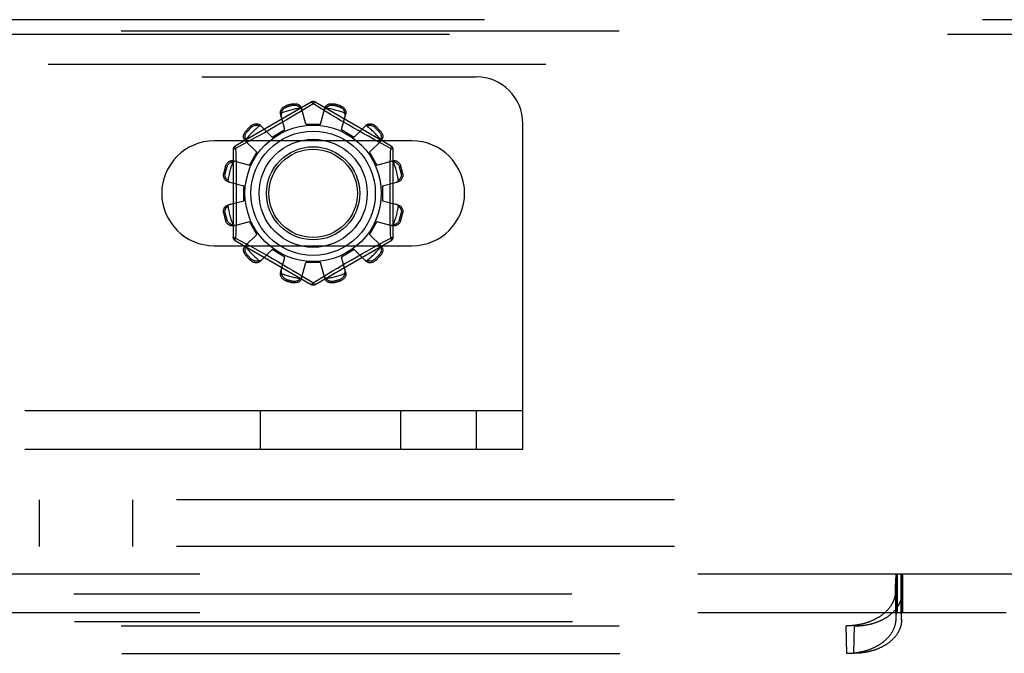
# Model space of a CAD drawing. Header units: inches. Extents: x 0 to 243, y 0 to 157.
# Tile 79 of 256: x 95.98 to 98.62, y 42.82 to 44.52. Entities that reach past the tile are written whole.
import ezdxf

# ---------------------------------------------------------------- set-up
doc = ezdxf.new("R2010")
doc.units = ezdxf.units.IN
doc.header["$LTSCALE"] = 13.357143
doc.header["$MEASUREMENT"] = 0
doc.linetypes.add('HIDDEN', pattern=[0.2, 0.1, -0.1])
for name, color, linetype in [('DEFAULT_2', 8, 'HIDDEN'), ('RIGHTHAND_DOOR_ASSEMBLY', 7, 'CONTINUOUS'), ('SUBPANEL', 7, 'CONTINUOUS')]:
    doc.layers.add(name, color=color, linetype=linetype)

msp = doc.modelspace()

# ---------------------------------------------------------------- linework, layer by layer
at = {"layer": 'DEFAULT_2', "color": 8, "linetype": 'HIDDEN'}
for p, q in [((88.4542, 44.3629), (97.2042, 44.3629)), ((96.7617, 44.2952), (96.5572, 44.1772)), ((96.9762, 44.1772), (96.7717, 44.2952)), ((96.6937, 44.2854), (96.6947, 44.2816)), ((96.7135, 44.2866), (96.7125, 44.2904)), ((96.7318, 44.2694), (96.7145, 44.259)), ((96.7667, 44.2906), (96.7318, 44.2694)), ((96.7467, 44.2364), (96.7357, 44.2787)), ((96.7702, 44.2885), (96.7667, 44.2906)), ((96.7899, 44.2765), (96.7702, 44.2885)), ((96.7867, 44.2364), (96.7977, 44.2787)), ((96.7992, 44.2709), (96.7899, 44.2765)), ((96.8151, 44.2613), (96.7992, 44.2709)), ((96.8209, 44.2904), (96.8199, 44.2866)), ((96.8388, 44.2816), (96.8398, 44.2854)), ((96.691, 44.2215), (96.6795, 44.2636)), ((96.6943, 44.2469), (96.6797, 44.2383)), ((96.8272, 44.254), (96.8151, 44.2613)), ((96.8404, 44.2462), (96.8272, 44.254)), ((96.8424, 44.2215), (96.854, 44.2636)), ((96.586, 44.2174), (96.5888, 44.2146)), ((96.6026, 44.2284), (96.5998, 44.2312)), ((96.6258, 44.2326), (96.6564, 44.2015)), ((96.65, 44.2211), (96.6359, 44.2131)), ((96.6647, 44.2296), (96.65, 44.2211)), ((96.6564, 44.2015), (96.691, 44.2215)), ((96.6797, 44.2383), (96.6647, 44.2296)), ((96.7467, 44.2364), (96.7867, 44.2364)), ((96.8424, 44.2215), (96.877, 44.2015)), ((96.8757, 44.2256), (96.8615, 44.2338)), ((96.8895, 44.2177), (96.8757, 44.2256)), ((96.877, 44.2015), (96.9077, 44.2326)), ((96.9027, 44.2103), (96.8895, 44.2177)), ((96.9336, 44.2312), (96.9309, 44.2284)), ((96.9447, 44.2146), (96.9474, 44.2174)), ((97.3292, 43.3629), (97.3292, 44.2379)), ((97.0324, 44.1911), (96.5011, 44.1911)), ((96.5943, 44.19), (96.5765, 44.1803)), ((96.5846, 44.1914), (96.6156, 44.1608)), ((96.6104, 44.1989), (96.5943, 44.19)), ((96.6226, 44.2057), (96.6104, 44.1989)), ((96.6359, 44.2131), (96.6226, 44.2057)), ((96.915, 44.2034), (96.9027, 44.2103)), ((96.9315, 44.1942), (96.915, 44.2034)), ((96.9178, 44.1608), (96.9489, 44.1914)), ((96.95, 44.1841), (96.9315, 44.1942)), ((96.5522, 44.1685), (96.5522, 43.9324)), ((96.5765, 44.1803), (96.5587, 44.1706)), ((96.5587, 44.1706), (96.559, 44.1588)), ((96.9747, 44.1706), (96.95, 44.1841)), ((96.9812, 43.9324), (96.9812, 44.1685)), ((96.5536, 44.1377), (96.5956, 44.1261)), ((96.5956, 44.1261), (96.6156, 44.1608)), ((96.9178, 44.1608), (96.9378, 44.1261)), ((96.9378, 44.1261), (96.9799, 44.1377)), ((96.5356, 44.1225), (96.5318, 44.1235)), ((97.0016, 44.1235), (96.9978, 44.1225)), ((96.5268, 44.1046), (96.5306, 44.1036)), ((97.0029, 44.1036), (97.0067, 44.1046)), ((96.5385, 44.0815), (96.5807, 44.0704)), ((96.5807, 44.0304), (96.5807, 44.0704)), ((96.9527, 44.0704), (96.9949, 44.0815)), ((96.9527, 44.0704), (96.9527, 44.0304)), ((96.5385, 44.0194), (96.5807, 44.0304)), ((96.9527, 44.0304), (96.9949, 44.0194)), ((96.5306, 43.9973), (96.5268, 43.9963)), ((96.5318, 43.9774), (96.5356, 43.9784)), ((96.9978, 43.9784), (97.0016, 43.9774)), ((97.0067, 43.9963), (97.0029, 43.9973)), ((96.5536, 43.9632), (96.5956, 43.9748)), ((96.6156, 43.9401), (96.5956, 43.9748)), ((96.9378, 43.9748), (96.9178, 43.9401)), ((96.9378, 43.9748), (96.9799, 43.9632)), ((96.5572, 43.9237), (96.7617, 43.8057)), ((96.5587, 43.9303), (96.5834, 43.9168)), ((96.5846, 43.9095), (96.6156, 43.9401)), ((96.7717, 43.8057), (96.9762, 43.9237)), ((96.9178, 43.9401), (96.9489, 43.9095)), ((96.9569, 43.9206), (96.9747, 43.9303)), ((96.9747, 43.9303), (96.9744, 43.9421)), ((96.5011, 43.9098), (97.0324, 43.9098)), ((96.5834, 43.9168), (96.6019, 43.9067)), ((96.6019, 43.9067), (96.6184, 43.8975)), ((96.6184, 43.8975), (96.6308, 43.8906)), ((96.6258, 43.8683), (96.6564, 43.8994)), ((96.691, 43.8794), (96.6564, 43.8994)), ((96.877, 43.8994), (96.8424, 43.8794)), ((96.877, 43.8994), (96.9077, 43.8683)), ((96.9109, 43.8952), (96.9231, 43.902)), ((96.9231, 43.902), (96.9391, 43.9109)), ((96.9391, 43.9109), (96.9569, 43.9206)), ((96.5888, 43.8863), (96.586, 43.8835)), ((96.5998, 43.8697), (96.6026, 43.8725)), ((96.6308, 43.8906), (96.644, 43.8832)), ((96.644, 43.8832), (96.6578, 43.8753)), ((96.6578, 43.8753), (96.672, 43.8671)), ((96.6795, 43.8373), (96.691, 43.8794)), ((96.854, 43.8373), (96.8424, 43.8794)), ((96.8538, 43.8626), (96.8687, 43.8713)), ((96.8687, 43.8713), (96.8835, 43.8798)), ((96.8835, 43.8798), (96.8976, 43.8878)), ((96.8976, 43.8878), (96.9109, 43.8952)), ((96.9309, 43.8725), (96.9336, 43.8697)), ((96.9474, 43.8835), (96.9447, 43.8863)), ((96.672, 43.8671), (96.6861, 43.8588)), ((96.6861, 43.8588), (96.6998, 43.8507)), ((96.6998, 43.8507), (96.7125, 43.8432)), ((96.7357, 43.8222), (96.7467, 43.8644)), ((96.7867, 43.8644), (96.7467, 43.8644)), ((96.7977, 43.8222), (96.7867, 43.8644)), ((96.8391, 43.854), (96.8538, 43.8626)), ((96.6947, 43.8193), (96.6937, 43.8155)), ((96.7343, 43.83), (96.7436, 43.8244)), ((96.7436, 43.8244), (96.7633, 43.8124)), ((96.7667, 43.8103), (96.8016, 43.8315)), ((96.8016, 43.8315), (96.8189, 43.8419)), ((96.8398, 43.8155), (96.8388, 43.8193)), ((96.7125, 43.8105), (96.7135, 43.8143)), ((96.7633, 43.8124), (96.7667, 43.8103)), ((96.8199, 43.8143), (96.8209, 43.8105)), ((97.3292, 43.4669), (88.3292, 43.4669)), ((96.6251, 43.3629), (96.6251, 43.4669)), ((97.0017, 43.3629), (97.0017, 43.4669)), ((97.2042, 43.4669), (97.2042, 43.3629)), ((97.3292, 43.3629), (88.3292, 43.3629)), ((89.7841, 43.0294), (99.3443, 43.0294)), ((98.33, 43.0294), (98.33, 42.9254)), ((98.3317, 42.9254), (98.3317, 43.0294)), ((98.3319, 43.0294), (98.3319, 42.9254)), ((98.3329, 43.0294), (98.3329, 42.9254)), ((98.3437, 43.0294), (98.3437, 42.9254)), ((98.3439, 42.9254), (98.3439, 43.0294)), ((98.3447, 43.0294), (98.3447, 42.9254)), ((98.3477, 43.0294), (98.3477, 42.9254)), ((98.3293, 42.9992), (98.3295, 43.0051)), ((98.3295, 43.0051), (98.3297, 43.0095)), ((98.3297, 43.0095), (98.3299, 43.0124)), ((98.3299, 43.0124), (98.33, 43.0152)), ((98.33, 43.0152), (98.3302, 43.0177)), ((98.3302, 43.0177), (98.3303, 43.0193)), ((98.3303, 43.0193), (98.3304, 43.0207)), ((98.3304, 43.0207), (98.3305, 43.022)), ((98.3452, 43.022), (98.3451, 43.0233)), ((98.3453, 43.0207), (98.3452, 43.022)), ((98.3454, 43.0193), (98.3453, 43.0207)), ((98.3455, 43.0177), (98.3454, 43.0193)), ((98.3456, 43.0152), (98.3455, 43.0177)), ((98.3458, 43.0124), (98.3456, 43.0152)), ((98.3459, 43.0095), (98.3458, 43.0124)), ((98.3461, 43.0051), (98.3459, 43.0095)), ((98.3463, 42.9992), (98.3461, 43.0051)), ((90.7817, 42.9749), (98.3468, 42.9749)), ((98.3288, 42.981), (98.329, 42.9912)), ((98.3305, 42.9072), (98.3288, 42.981)), ((98.329, 42.9912), (98.3293, 42.9992)), ((98.3452, 42.9072), (98.3469, 42.981)), ((98.3452, 42.9044), (98.3469, 42.978)), ((98.3466, 42.9912), (98.3463, 42.9992)), ((98.3469, 42.981), (98.3466, 42.9912)), ((98.3468, 42.9749), (98.3469, 42.978)), ((98.3469, 42.978), (98.3469, 42.981)), ((89.7841, 42.9254), (98.6255, 42.9254)), ((98.331, 42.9199), (98.3311, 42.9208)), ((98.3311, 42.9208), (98.3311, 42.9216)), ((98.3445, 42.9216), (98.3445, 42.9223)), ((98.3446, 42.9208), (98.3445, 42.9216)), ((98.3446, 42.9199), (98.3446, 42.9208)), ((90.7834, 42.9013), (98.345, 42.9013)), ((98.3305, 42.9072), (98.3306, 42.911)), ((98.3306, 42.911), (98.3307, 42.9138)), ((98.3307, 42.9138), (98.3308, 42.9156)), ((98.3308, 42.9156), (98.3309, 42.9174)), ((98.3309, 42.9174), (98.331, 42.9189)), ((98.331, 42.9189), (98.331, 42.9199)), ((98.3447, 42.9189), (98.3446, 42.9199)), ((98.3448, 42.9174), (98.3447, 42.9189)), ((98.3449, 42.9156), (98.3448, 42.9174)), ((98.345, 42.9131), (98.3449, 42.9156)), ((98.3451, 42.9103), (98.345, 42.9131)), ((98.3452, 42.9044), (98.345, 42.9013)), ((98.3452, 42.9072), (98.3451, 42.9103)), ((98.3452, 42.9072), (98.3452, 42.9044)), ((90.9093, 42.8892), (98.2191, 42.8892)), ((98.1984, 42.8156), (98.1966, 42.8892)), ((98.2174, 42.8156), (98.2191, 42.8892)), ((90.911, 42.8156), (98.2174, 42.8156))]:
    msp.add_line(p, q, dxfattribs=at)
for points in [[(96.7617, 44.2952), (96.7621, 44.2953), (96.7625, 44.2952), (96.7631, 44.2948), (96.7637, 44.2943), (96.7644, 44.2936), (96.7651, 44.2928), (96.7659, 44.2918), (96.7667, 44.2906)], [(96.7667, 44.2906), (96.7675, 44.2918), (96.7683, 44.2928), (96.7691, 44.2936), (96.7698, 44.2943), (96.7704, 44.2948), (96.7709, 44.2952), (96.7714, 44.2953), (96.7717, 44.2952)], [(96.6795, 44.2636), (96.6791, 44.2654), (96.679, 44.2672), (96.679, 44.2691), (96.6794, 44.2711), (96.6799, 44.2729), (96.6807, 44.2748), (96.6817, 44.2765), (96.6829, 44.2782), (96.6844, 44.2798), (96.686, 44.2812), (96.6877, 44.2825), (96.6896, 44.2837), (96.6916, 44.2846), (96.6937, 44.2854)], [(96.6818, 44.2655), (96.682, 44.2665), (96.6822, 44.2675), (96.6825, 44.2685), (96.6828, 44.2695), (96.6832, 44.2704), (96.6836, 44.2714), (96.6841, 44.2723), (96.6846, 44.2733), (96.6852, 44.2742), (96.6858, 44.2751), (96.6865, 44.276), (96.6873, 44.2769), (96.6882, 44.2778), (96.6892, 44.2786), (96.6904, 44.2795), (96.6917, 44.2803), (96.6931, 44.281), (96.6947, 44.2816)], [(96.7125, 44.2904), (96.7147, 44.2908), (96.7169, 44.291), (96.7191, 44.2909), (96.7213, 44.2907), (96.7234, 44.2902), (96.7254, 44.2896), (96.7273, 44.2887), (96.729, 44.2877), (96.7306, 44.2865), (96.7321, 44.2852), (96.7333, 44.2837), (96.7344, 44.2821), (96.7351, 44.2804), (96.7357, 44.2787)], [(96.7135, 44.2866), (96.7152, 44.2869), (96.7168, 44.287), (96.7184, 44.287), (96.7198, 44.2868), (96.7211, 44.2866), (96.7223, 44.2863), (96.7234, 44.2859), (96.7245, 44.2855), (96.7255, 44.285), (96.7265, 44.2845), (96.7274, 44.2839), (96.7282, 44.2834), (96.7291, 44.2827), (96.7299, 44.2821), (96.7307, 44.2814), (96.7314, 44.2807), (96.7321, 44.2799), (96.7328, 44.2791)], [(96.7376, 44.2715), (96.7371, 44.2729), (96.7366, 44.2743), (96.7358, 44.2756), (96.735, 44.2768), (96.734, 44.278), (96.7328, 44.2791)], [(96.8006, 44.2791), (96.7995, 44.278), (96.7985, 44.2768), (96.7976, 44.2756), (96.7969, 44.2743), (96.7963, 44.2729), (96.7959, 44.2715)], [(96.7977, 44.2787), (96.7983, 44.2804), (96.7991, 44.2821), (96.8001, 44.2837), (96.8014, 44.2852), (96.8028, 44.2865), (96.8044, 44.2877), (96.8062, 44.2887), (96.808, 44.2896), (96.81, 44.2902), (96.8122, 44.2907), (96.8144, 44.2909), (96.8166, 44.291), (96.8188, 44.2908), (96.8209, 44.2904)], [(96.8006, 44.2791), (96.8013, 44.2799), (96.802, 44.2807), (96.8028, 44.2814), (96.8036, 44.2821), (96.8044, 44.2827), (96.8052, 44.2834), (96.8061, 44.2839), (96.807, 44.2845), (96.8079, 44.285), (96.809, 44.2855), (96.81, 44.2859), (96.8112, 44.2863), (96.8124, 44.2866), (96.8137, 44.2868), (96.8151, 44.287), (96.8166, 44.287), (96.8182, 44.2869), (96.8199, 44.2866)], [(96.8388, 44.2816), (96.8404, 44.281), (96.8418, 44.2803), (96.8431, 44.2795), (96.8443, 44.2786), (96.8453, 44.2778), (96.8462, 44.2769), (96.847, 44.276), (96.8477, 44.2751), (96.8483, 44.2742), (96.8489, 44.2732), (96.8494, 44.2723), (96.8498, 44.2714), (96.8503, 44.2704), (96.8506, 44.2695), (96.851, 44.2685), (96.8512, 44.2675), (96.8515, 44.2665), (96.8517, 44.2655)], [(96.8398, 44.2854), (96.8418, 44.2846), (96.8438, 44.2837), (96.8457, 44.2825), (96.8475, 44.2812), (96.8491, 44.2798), (96.8505, 44.2782), (96.8517, 44.2765), (96.8527, 44.2748), (96.8535, 44.2729), (96.8541, 44.2711), (96.8544, 44.2691), (96.8545, 44.2672), (96.8544, 44.2654), (96.854, 44.2636)], [(96.6818, 44.2655), (96.6813, 44.2639), (96.681, 44.2624), (96.6809, 44.2609), (96.6809, 44.2594), (96.6811, 44.2579), (96.6814, 44.2565)], [(96.7145, 44.259), (96.7014, 44.2511), (96.6943, 44.2469)], [(96.8615, 44.2338), (96.8473, 44.2421), (96.8404, 44.2462)], [(96.852, 44.2565), (96.8523, 44.2579), (96.8525, 44.2594), (96.8525, 44.2609), (96.8524, 44.2624), (96.8521, 44.2639), (96.8517, 44.2655)], [(96.5846, 44.1914), (96.5834, 44.1928), (96.5823, 44.1943), (96.5815, 44.196), (96.5808, 44.1978), (96.5803, 44.1997), (96.5801, 44.2017), (96.5801, 44.2038), (96.5803, 44.2058), (96.5807, 44.2079), (96.5814, 44.2099), (96.5823, 44.2119), (96.5834, 44.2139), (96.5846, 44.2157), (96.586, 44.2174)], [(96.5856, 44.1942), (96.5853, 44.1952), (96.585, 44.1962), (96.5848, 44.1972), (96.5845, 44.1982), (96.5844, 44.1992), (96.5843, 44.2002), (96.5842, 44.2013), (96.5842, 44.2023), (96.5842, 44.2034), (96.5843, 44.2045), (96.5845, 44.2057), (96.5847, 44.2068), (96.5851, 44.2081), (96.5855, 44.2093), (96.5861, 44.2106), (96.5868, 44.2119), (96.5877, 44.2133), (96.5888, 44.2146)], [(96.5998, 44.2312), (96.6015, 44.2326), (96.6033, 44.2338), (96.6052, 44.2349), (96.6073, 44.2358), (96.6093, 44.2364), (96.6114, 44.2369), (96.6134, 44.2371), (96.6154, 44.2371), (96.6174, 44.2369), (96.6194, 44.2364), (96.6212, 44.2357), (96.6229, 44.2348), (96.6244, 44.2338), (96.6258, 44.2326)], [(96.6026, 44.2284), (96.6039, 44.2295), (96.6052, 44.2304), (96.6066, 44.2311), (96.6079, 44.2317), (96.6091, 44.2321), (96.6103, 44.2325), (96.6115, 44.2327), (96.6127, 44.2329), (96.6138, 44.233), (96.6148, 44.233), (96.6159, 44.233), (96.6169, 44.2329), (96.618, 44.2328), (96.619, 44.2326), (96.62, 44.2324), (96.621, 44.2322), (96.622, 44.2319), (96.623, 44.2315)], [(96.6309, 44.2273), (96.6299, 44.2283), (96.6287, 44.2292), (96.6274, 44.23), (96.626, 44.2306), (96.6246, 44.2312), (96.623, 44.2315)], [(96.9104, 44.2315), (96.9089, 44.2312), (96.9074, 44.2306), (96.9061, 44.23), (96.9048, 44.2292), (96.9036, 44.2283), (96.9025, 44.2273)], [(96.9077, 44.2326), (96.9091, 44.2338), (96.9106, 44.2348), (96.9123, 44.2357), (96.9141, 44.2364), (96.916, 44.2369), (96.918, 44.2371), (96.92, 44.2371), (96.9221, 44.2369), (96.9241, 44.2364), (96.9262, 44.2358), (96.9282, 44.2349), (96.9302, 44.2338), (96.932, 44.2326), (96.9336, 44.2312)], [(96.9104, 44.2315), (96.9114, 44.2319), (96.9124, 44.2322), (96.9134, 44.2324), (96.9145, 44.2326), (96.9155, 44.2328), (96.9165, 44.2329), (96.9176, 44.233), (96.9186, 44.233), (96.9197, 44.233), (96.9208, 44.2329), (96.922, 44.2327), (96.9231, 44.2325), (96.9243, 44.2321), (96.9256, 44.2317), (96.9269, 44.2311), (96.9282, 44.2304), (96.9295, 44.2295), (96.9309, 44.2284)], [(96.9447, 44.2146), (96.9457, 44.2133), (96.9467, 44.2119), (96.9474, 44.2106), (96.948, 44.2093), (96.9484, 44.208), (96.9487, 44.2068), (96.949, 44.2057), (96.9491, 44.2045), (96.9492, 44.2034), (96.9493, 44.2023), (96.9492, 44.2013), (96.9492, 44.2002), (96.9491, 44.1992), (96.9489, 44.1982), (96.9487, 44.1972), (96.9484, 44.1961), (96.9482, 44.1952), (96.9478, 44.1942)], [(96.9474, 44.2174), (96.9489, 44.2157), (96.9501, 44.2139), (96.9512, 44.2119), (96.9521, 44.2099), (96.9527, 44.2079), (96.9532, 44.2058), (96.9534, 44.2038), (96.9534, 44.2017), (96.9531, 44.1997), (96.9527, 44.1978), (96.952, 44.196), (96.9511, 44.1943), (96.9501, 44.1928), (96.9489, 44.1914)], [(96.5856, 44.1942), (96.586, 44.1926), (96.5865, 44.1912), (96.5872, 44.1898), (96.588, 44.1885), (96.5889, 44.1873), (96.5898, 44.1862)], [(96.9436, 44.1862), (96.9446, 44.1873), (96.9455, 44.1885), (96.9463, 44.1898), (96.9469, 44.1912), (96.9474, 44.1926), (96.9478, 44.1942)], [(96.5522, 44.1685), (96.5523, 44.1688), (96.5527, 44.1692), (96.5532, 44.1695), (96.554, 44.1697), (96.555, 44.17), (96.5561, 44.1702), (96.5573, 44.1704), (96.5587, 44.1705)], [(96.5587, 44.1705), (96.5581, 44.1718), (96.5577, 44.173), (96.5573, 44.1741), (96.557, 44.175), (96.5569, 44.1758), (96.5569, 44.1765), (96.557, 44.1769), (96.5572, 44.1772)], [(96.9737, 44.123), (96.9744, 44.1588), (96.9747, 44.1706)], [(96.9762, 44.1772), (96.9765, 44.1769), (96.9766, 44.1765), (96.9765, 44.1758), (96.9764, 44.175), (96.9761, 44.1741), (96.9758, 44.173), (96.9753, 44.1718), (96.9747, 44.1705)], [(96.9747, 44.1705), (96.9761, 44.1704), (96.9774, 44.1702), (96.9785, 44.17), (96.9794, 44.1697), (96.9802, 44.1695), (96.9808, 44.1692), (96.9811, 44.1688), (96.9812, 44.1685)], [(96.5318, 44.1235), (96.5326, 44.1256), (96.5335, 44.1275), (96.5346, 44.1294), (96.536, 44.1312), (96.5374, 44.1328), (96.539, 44.1342), (96.5406, 44.1354), (96.5424, 44.1364), (96.5442, 44.1372), (96.5461, 44.1378), (96.548, 44.1381), (96.55, 44.1382), (96.5518, 44.1381), (96.5536, 44.1377)], [(96.5356, 44.1225), (96.5362, 44.1241), (96.5369, 44.1255), (96.5377, 44.1268), (96.5385, 44.128), (96.5394, 44.129), (96.5403, 44.1299), (96.5412, 44.1307), (96.5421, 44.1314), (96.543, 44.132), (96.5439, 44.1326), (96.5448, 44.1331), (96.5458, 44.1336), (96.5467, 44.134), (96.5477, 44.1344), (96.5487, 44.1347), (96.5497, 44.135), (96.5507, 44.1352), (96.5517, 44.1354)], [(96.5607, 44.1357), (96.5593, 44.1361), (96.5578, 44.1362), (96.5563, 44.1363), (96.5548, 44.1361), (96.5532, 44.1359), (96.5517, 44.1354)], [(96.559, 44.1588), (96.5598, 44.123), (96.56, 44.1109), (96.5602, 44.0988), (96.5604, 44.0867), (96.5605, 44.0746), (96.5606, 44.0625), (96.5606, 44.0504), (96.5606, 44.0384), (96.5605, 44.0263), (96.5604, 44.0142), (96.5602, 44.0021), (96.56, 43.99), (96.5598, 43.9779)], [(96.9817, 44.1354), (96.9802, 44.1359), (96.9787, 44.1361), (96.9771, 44.1363), (96.9756, 44.1362), (96.9742, 44.1361), (96.9728, 44.1357)], [(96.9799, 44.1377), (96.9817, 44.1381), (96.9835, 44.1382), (96.9854, 44.1381), (96.9873, 44.1378), (96.9892, 44.1372), (96.9911, 44.1364), (96.9928, 44.1354), (96.9945, 44.1342), (96.996, 44.1328), (96.9975, 44.1312), (96.9988, 44.1294), (96.9999, 44.1275), (97.0009, 44.1256), (97.0016, 44.1235)], [(96.9817, 44.1354), (96.9828, 44.1352), (96.9838, 44.135), (96.9848, 44.1347), (96.9858, 44.1344), (96.9867, 44.134), (96.9877, 44.1336), (96.9886, 44.1331), (96.9895, 44.1326), (96.9905, 44.132), (96.9914, 44.1314), (96.9923, 44.1307), (96.9932, 44.1299), (96.9941, 44.129), (96.9949, 44.128), (96.9958, 44.1268), (96.9965, 44.1255), (96.9972, 44.1241), (96.9978, 44.1225)], [(96.9744, 43.9421), (96.9737, 43.9779), (96.9734, 43.99), (96.9732, 44.0021), (96.9731, 44.0142), (96.973, 44.0263), (96.9729, 44.0384), (96.9729, 44.0505), (96.9729, 44.0625), (96.973, 44.0746), (96.9731, 44.0867), (96.9732, 44.0988), (96.9734, 44.1109), (96.9737, 44.123)], [(96.5385, 44.0815), (96.5368, 44.082), (96.5351, 44.0828), (96.5335, 44.0839), (96.532, 44.0851), (96.5306, 44.0865), (96.5294, 44.0881), (96.5284, 44.0899), (96.5276, 44.0918), (96.5269, 44.0938), (96.5265, 44.0959), (96.5262, 44.0981), (96.5262, 44.1003), (96.5264, 44.1025), (96.5268, 44.1046)], [(96.538, 44.0844), (96.5373, 44.0851), (96.5365, 44.0858), (96.5358, 44.0865), (96.5351, 44.0873), (96.5344, 44.0881), (96.5338, 44.0889), (96.5332, 44.0898), (96.5327, 44.0907), (96.5322, 44.0917), (96.5317, 44.0927), (96.5313, 44.0938), (96.5309, 44.0949), (96.5306, 44.0961), (96.5303, 44.0974), (96.5302, 44.0988), (96.5302, 44.1003), (96.5303, 44.1019), (96.5306, 44.1036)], [(96.538, 44.0844), (96.5391, 44.0832), (96.5403, 44.0822), (96.5416, 44.0813), (96.5429, 44.0806), (96.5443, 44.08), (96.5456, 44.0796)], [(96.9878, 44.0796), (96.9892, 44.08), (96.9905, 44.0806), (96.9919, 44.0813), (96.9931, 44.0822), (96.9943, 44.0832), (96.9954, 44.0844)], [(97.0067, 44.1046), (97.0071, 44.1025), (97.0072, 44.1003), (97.0072, 44.0981), (97.007, 44.0959), (97.0065, 44.0938), (97.0059, 44.0918), (97.005, 44.0899), (97.004, 44.0881), (97.0028, 44.0865), (97.0015, 44.0851), (96.9999, 44.0839), (96.9983, 44.0828), (96.9967, 44.082), (96.9949, 44.0815)], [(97.0029, 44.1036), (97.0032, 44.1019), (97.0033, 44.1003), (97.0033, 44.0988), (97.0031, 44.0974), (97.0029, 44.0961), (97.0025, 44.0949), (97.0022, 44.0937), (97.0017, 44.0927), (97.0013, 44.0917), (97.0007, 44.0907), (97.0002, 44.0898), (96.9996, 44.0889), (96.999, 44.0881), (96.9984, 44.0873), (96.9977, 44.0865), (96.9969, 44.0858), (96.9962, 44.0851), (96.9954, 44.0844)], [(96.5268, 43.9963), (96.5264, 43.9984), (96.5262, 44.0006), (96.5262, 44.0028), (96.5265, 44.005), (96.5269, 44.0071), (96.5276, 44.0091), (96.5284, 44.011), (96.5294, 44.0127), (96.5306, 44.0144), (96.532, 44.0158), (96.5335, 44.017), (96.5351, 44.0181), (96.5368, 44.0189), (96.5385, 44.0194)], [(96.5306, 43.9973), (96.5303, 43.999), (96.5302, 44.0006), (96.5302, 44.0021), (96.5304, 44.0035), (96.5306, 44.0048), (96.5309, 44.006), (96.5313, 44.0072), (96.5317, 44.0082), (96.5322, 44.0092), (96.5327, 44.0102), (96.5332, 44.0111), (96.5338, 44.012), (96.5344, 44.0128), (96.5351, 44.0136), (96.5358, 44.0144), (96.5365, 44.0151), (96.5373, 44.0158), (96.538, 44.0165)], [(96.5456, 44.0213), (96.5443, 44.0209), (96.5429, 44.0203), (96.5416, 44.0196), (96.5403, 44.0187), (96.5391, 44.0177), (96.538, 44.0165)], [(96.9954, 44.0165), (96.9943, 44.0177), (96.9931, 44.0187), (96.9919, 44.0196), (96.9905, 44.0203), (96.9892, 44.0209), (96.9878, 44.0213)], [(96.9949, 44.0194), (96.9967, 44.0189), (96.9983, 44.0181), (96.9999, 44.017), (97.0015, 44.0158), (97.0028, 44.0144), (97.004, 44.0127), (97.005, 44.011), (97.0059, 44.0091), (97.0065, 44.0071), (97.007, 44.005), (97.0072, 44.0028), (97.0072, 44.0006), (97.0071, 43.9984), (97.0067, 43.9963)], [(96.9954, 44.0165), (96.9962, 44.0158), (96.997, 44.0151), (96.9977, 44.0144), (96.9984, 44.0136), (96.999, 44.0128), (96.9996, 44.012), (97.0002, 44.0111), (97.0008, 44.0102), (97.0013, 44.0092), (97.0017, 44.0082), (97.0022, 44.0071), (97.0025, 44.006), (97.0029, 44.0048), (97.0031, 44.0035), (97.0033, 44.0021), (97.0033, 44.0006), (97.0032, 43.999), (97.0029, 43.9973)], [(96.5536, 43.9632), (96.5518, 43.9628), (96.55, 43.9627), (96.548, 43.9628), (96.5461, 43.9631), (96.5442, 43.9637), (96.5424, 43.9645), (96.5406, 43.9655), (96.539, 43.9667), (96.5374, 43.9681), (96.536, 43.9697), (96.5346, 43.9715), (96.5335, 43.9734), (96.5326, 43.9753), (96.5318, 43.9774)], [(96.5517, 43.9655), (96.5507, 43.9657), (96.5497, 43.9659), (96.5487, 43.9662), (96.5477, 43.9665), (96.5467, 43.9669), (96.5458, 43.9673), (96.5448, 43.9678), (96.5439, 43.9683), (96.543, 43.9689), (96.5421, 43.9695), (96.5412, 43.9702), (96.5403, 43.971), (96.5394, 43.9719), (96.5385, 43.9729), (96.5377, 43.9741), (96.5369, 43.9754), (96.5362, 43.9768), (96.5356, 43.9784)], [(96.5598, 43.9779), (96.559, 43.9421), (96.5587, 43.9303)], [(97.0016, 43.9774), (97.0009, 43.9753), (96.9999, 43.9734), (96.9988, 43.9715), (96.9975, 43.9697), (96.996, 43.9681), (96.9945, 43.9667), (96.9928, 43.9655), (96.9911, 43.9645), (96.9892, 43.9637), (96.9873, 43.9631), (96.9854, 43.9628), (96.9835, 43.9627), (96.9817, 43.9628), (96.9799, 43.9632)], [(96.9978, 43.9784), (96.9972, 43.9768), (96.9965, 43.9754), (96.9957, 43.9741), (96.9949, 43.9729), (96.994, 43.9719), (96.9932, 43.971), (96.9923, 43.9702), (96.9914, 43.9695), (96.9904, 43.9689), (96.9895, 43.9683), (96.9886, 43.9678), (96.9877, 43.9673), (96.9867, 43.9669), (96.9858, 43.9665), (96.9848, 43.9662), (96.9838, 43.9659), (96.9828, 43.9657), (96.9817, 43.9655)], [(96.5517, 43.9655), (96.5532, 43.965), (96.5548, 43.9648), (96.5563, 43.9646), (96.5578, 43.9647), (96.5593, 43.9648), (96.5607, 43.9652)], [(96.9728, 43.9652), (96.9742, 43.9648), (96.9756, 43.9647), (96.9771, 43.9646), (96.9787, 43.9648), (96.9802, 43.965), (96.9817, 43.9655)], [(96.5587, 43.9304), (96.5573, 43.9305), (96.5561, 43.9307), (96.555, 43.9309), (96.554, 43.9311), (96.5532, 43.9314), (96.5527, 43.9317), (96.5523, 43.9321), (96.5522, 43.9324)], [(96.5572, 43.9237), (96.557, 43.924), (96.5569, 43.9244), (96.5569, 43.9251), (96.557, 43.9259), (96.5573, 43.9268), (96.5577, 43.9279), (96.5581, 43.9291), (96.5587, 43.9304)], [(96.9812, 43.9324), (96.9811, 43.9321), (96.9808, 43.9317), (96.9802, 43.9314), (96.9794, 43.9311), (96.9785, 43.9309), (96.9774, 43.9307), (96.9761, 43.9305), (96.9747, 43.9304)], [(96.9747, 43.9304), (96.9753, 43.9291), (96.9758, 43.9279), (96.9761, 43.9268), (96.9764, 43.9259), (96.9765, 43.9251), (96.9766, 43.9244), (96.9764, 43.924), (96.9762, 43.9237)], [(96.586, 43.8835), (96.5846, 43.8852), (96.5834, 43.887), (96.5823, 43.889), (96.5814, 43.891), (96.5807, 43.893), (96.5803, 43.8951), (96.5801, 43.8971), (96.5801, 43.8992), (96.5803, 43.9012), (96.5808, 43.9031), (96.5815, 43.9049), (96.5823, 43.9066), (96.5834, 43.9081), (96.5846, 43.9095)], [(96.5888, 43.8863), (96.5877, 43.8876), (96.5868, 43.889), (96.5861, 43.8903), (96.5855, 43.8916), (96.585, 43.8929), (96.5847, 43.8941), (96.5845, 43.8952), (96.5843, 43.8964), (96.5842, 43.8975), (96.5842, 43.8986), (96.5842, 43.8996), (96.5843, 43.9007), (96.5844, 43.9017), (96.5845, 43.9027), (96.5848, 43.9037), (96.585, 43.9047), (96.5853, 43.9057), (96.5856, 43.9067)], [(96.5898, 43.9147), (96.5889, 43.9136), (96.588, 43.9124), (96.5872, 43.9111), (96.5865, 43.9097), (96.586, 43.9083), (96.5856, 43.9067)], [(96.9478, 43.9067), (96.9474, 43.9083), (96.9469, 43.9097), (96.9463, 43.9111), (96.9455, 43.9124), (96.9446, 43.9136), (96.9436, 43.9147)], [(96.9478, 43.9067), (96.9482, 43.9057), (96.9484, 43.9047), (96.9487, 43.9037), (96.9489, 43.9027), (96.9491, 43.9017), (96.9492, 43.9007), (96.9492, 43.8996), (96.9493, 43.8986), (96.9492, 43.8975), (96.9491, 43.8964), (96.949, 43.8952), (96.9487, 43.894), (96.9484, 43.8928), (96.948, 43.8916), (96.9474, 43.8903), (96.9467, 43.889), (96.9457, 43.8876), (96.9447, 43.8863)], [(96.9489, 43.9095), (96.9501, 43.9081), (96.9511, 43.9066), (96.952, 43.9049), (96.9527, 43.9031), (96.9531, 43.9012), (96.9534, 43.8992), (96.9534, 43.8971), (96.9532, 43.8951), (96.9527, 43.893), (96.9521, 43.891), (96.9512, 43.889), (96.9501, 43.887), (96.9489, 43.8852), (96.9474, 43.8835)], [(96.623, 43.8694), (96.622, 43.869), (96.621, 43.8687), (96.62, 43.8685), (96.619, 43.8683), (96.618, 43.8681), (96.6169, 43.868), (96.6159, 43.8679), (96.6148, 43.8679), (96.6138, 43.8679), (96.6126, 43.868), (96.6115, 43.8682), (96.6103, 43.8684), (96.6091, 43.8688), (96.6079, 43.8692), (96.6066, 43.8698), (96.6052, 43.8705), (96.6039, 43.8714), (96.6026, 43.8725)], [(96.623, 43.8694), (96.6246, 43.8697), (96.626, 43.8703), (96.6274, 43.8709), (96.6287, 43.8717), (96.6299, 43.8726), (96.6309, 43.8736)], [(96.9025, 43.8736), (96.9036, 43.8726), (96.9048, 43.8717), (96.9061, 43.8709), (96.9074, 43.8703), (96.9089, 43.8697), (96.9104, 43.8694)], [(96.9309, 43.8725), (96.9295, 43.8714), (96.9282, 43.8705), (96.9269, 43.8698), (96.9256, 43.8692), (96.9243, 43.8688), (96.9231, 43.8684), (96.9219, 43.8682), (96.9208, 43.868), (96.9197, 43.8679), (96.9186, 43.8679), (96.9175, 43.8679), (96.9165, 43.868), (96.9155, 43.8681), (96.9145, 43.8683), (96.9134, 43.8685), (96.9124, 43.8687), (96.9114, 43.869), (96.9104, 43.8694)], [(96.6258, 43.8683), (96.6244, 43.8671), (96.6229, 43.8661), (96.6212, 43.8652), (96.6194, 43.8645), (96.6174, 43.864), (96.6154, 43.8638), (96.6134, 43.8638), (96.6114, 43.864), (96.6093, 43.8645), (96.6073, 43.8651), (96.6052, 43.866), (96.6033, 43.8671), (96.6015, 43.8683), (96.5998, 43.8697)], [(96.8189, 43.8419), (96.8321, 43.8498), (96.8391, 43.854)], [(96.9336, 43.8697), (96.932, 43.8683), (96.9302, 43.8671), (96.9282, 43.866), (96.9262, 43.8651), (96.9241, 43.8645), (96.9221, 43.864), (96.92, 43.8638), (96.918, 43.8638), (96.916, 43.864), (96.9141, 43.8645), (96.9123, 43.8652), (96.9106, 43.8661), (96.9091, 43.8671), (96.9077, 43.8683)], [(96.6937, 43.8155), (96.6916, 43.8163), (96.6896, 43.8172), (96.6877, 43.8184), (96.686, 43.8197), (96.6844, 43.8211), (96.6829, 43.8227), (96.6817, 43.8244), (96.6807, 43.8261), (96.6799, 43.828), (96.6794, 43.8298), (96.679, 43.8318), (96.679, 43.8337), (96.6791, 43.8355), (96.6795, 43.8373)], [(96.6814, 43.8444), (96.6811, 43.843), (96.6809, 43.8415), (96.6809, 43.84), (96.681, 43.8385), (96.6813, 43.837), (96.6818, 43.8354)], [(96.6947, 43.8193), (96.6931, 43.8199), (96.6916, 43.8206), (96.6903, 43.8214), (96.6892, 43.8223), (96.6882, 43.8231), (96.6873, 43.824), (96.6865, 43.8249), (96.6858, 43.8258), (96.6851, 43.8267), (96.6846, 43.8276), (96.6841, 43.8286), (96.6836, 43.8295), (96.6832, 43.8305), (96.6828, 43.8314), (96.6825, 43.8324), (96.6822, 43.8334), (96.682, 43.8344), (96.6818, 43.8354)], [(96.7125, 43.8432), (96.7292, 43.8331), (96.7343, 43.83)], [(96.7357, 43.8222), (96.7351, 43.8205), (96.7344, 43.8188), (96.7333, 43.8172), (96.7321, 43.8157), (96.7306, 43.8144), (96.729, 43.8132), (96.7273, 43.8122), (96.7254, 43.8113), (96.7234, 43.8107), (96.7213, 43.8102), (96.7191, 43.81), (96.7169, 43.8099), (96.7147, 43.8101), (96.7125, 43.8105)], [(96.7328, 43.8218), (96.7321, 43.821), (96.7314, 43.8202), (96.7307, 43.8195), (96.7299, 43.8188), (96.7291, 43.8182), (96.7282, 43.8175), (96.7274, 43.817), (96.7265, 43.8164), (96.7255, 43.8159), (96.7245, 43.8154), (96.7234, 43.815), (96.7223, 43.8146), (96.7211, 43.8143), (96.7198, 43.8141), (96.7183, 43.8139), (96.7168, 43.8139), (96.7152, 43.814), (96.7135, 43.8143)], [(96.7328, 43.8218), (96.734, 43.8229), (96.735, 43.8241), (96.7358, 43.8253), (96.7366, 43.8266), (96.7371, 43.828), (96.7376, 43.8294)], [(96.7959, 43.8294), (96.7963, 43.828), (96.7969, 43.8266), (96.7976, 43.8253), (96.7985, 43.8241), (96.7995, 43.8229), (96.8006, 43.8218)], [(96.8209, 43.8105), (96.8188, 43.8101), (96.8166, 43.8099), (96.8144, 43.81), (96.8122, 43.8102), (96.81, 43.8107), (96.808, 43.8113), (96.8062, 43.8122), (96.8044, 43.8132), (96.8028, 43.8144), (96.8014, 43.8157), (96.8001, 43.8172), (96.7991, 43.8188), (96.7983, 43.8205), (96.7977, 43.8222)], [(96.8199, 43.8143), (96.8182, 43.814), (96.8166, 43.8139), (96.8151, 43.8139), (96.8137, 43.8141), (96.8124, 43.8143), (96.8111, 43.8146), (96.81, 43.815), (96.8089, 43.8154), (96.8079, 43.8159), (96.807, 43.8164), (96.8061, 43.817), (96.8052, 43.8175), (96.8044, 43.8182), (96.8036, 43.8188), (96.8028, 43.8195), (96.802, 43.8202), (96.8013, 43.821), (96.8006, 43.8218)], [(96.8517, 43.8354), (96.8515, 43.8344), (96.8512, 43.8334), (96.851, 43.8324), (96.8506, 43.8314), (96.8503, 43.8304), (96.8498, 43.8295), (96.8494, 43.8286), (96.8489, 43.8276), (96.8483, 43.8267), (96.8477, 43.8258), (96.8469, 43.8249), (96.8461, 43.824), (96.8453, 43.8231), (96.8442, 43.8223), (96.8431, 43.8214), (96.8418, 43.8206), (96.8404, 43.8199), (96.8388, 43.8193)], [(96.854, 43.8373), (96.8544, 43.8355), (96.8545, 43.8337), (96.8544, 43.8318), (96.8541, 43.8298), (96.8535, 43.828), (96.8527, 43.8261), (96.8517, 43.8244), (96.8505, 43.8227), (96.8491, 43.8211), (96.8475, 43.8197), (96.8457, 43.8184), (96.8438, 43.8172), (96.8418, 43.8163), (96.8398, 43.8155)], [(96.8517, 43.8354), (96.8521, 43.837), (96.8524, 43.8385), (96.8525, 43.84), (96.8525, 43.8415), (96.8523, 43.843), (96.852, 43.8444)], [(96.7667, 43.8103), (96.7659, 43.8091), (96.7651, 43.8081), (96.7644, 43.8073), (96.7637, 43.8066), (96.7631, 43.8061), (96.7625, 43.8057), (96.7621, 43.8056), (96.7617, 43.8057)], [(96.7717, 43.8057), (96.7714, 43.8056), (96.7709, 43.8057), (96.7704, 43.8061), (96.7698, 43.8066), (96.7691, 43.8073), (96.7683, 43.8081), (96.7675, 43.8091), (96.7667, 43.8103)], [(98.3305, 43.022), (98.3306, 43.0233), (98.3306, 43.0238), (98.3307, 43.0244), (98.3307, 43.0249), (98.3308, 43.0254), (98.3308, 43.0259), (98.3309, 43.0263), (98.331, 43.0267), (98.331, 43.0271), (98.3311, 43.0274), (98.3311, 43.0277), (98.3312, 43.028), (98.3312, 43.0283), (98.3313, 43.0285), (98.3313, 43.0288), (98.3314, 43.0289), (98.3314, 43.0291), (98.3315, 43.0292), (98.3315, 43.0293), (98.3316, 43.0294), (98.3317, 43.0294), (98.3317, 43.0294)], [(98.3451, 43.0233), (98.345, 43.0238), (98.345, 43.0244), (98.3449, 43.0249), (98.3449, 43.0254), (98.3448, 43.0259), (98.3448, 43.0263), (98.3447, 43.0267), (98.3446, 43.0271), (98.3446, 43.0274), (98.3445, 43.0277), (98.3445, 43.028), (98.3444, 43.0283), (98.3444, 43.0285), (98.3443, 43.0288), (98.3443, 43.0289), (98.3442, 43.0291), (98.3442, 43.0292), (98.3441, 43.0293), (98.3441, 43.0294), (98.344, 43.0294), (98.3439, 43.0294)], [(98.3283, 42.9749), (98.3281, 42.9736), (98.328, 42.9723), (98.3277, 42.9711), (98.3275, 42.9698), (98.3272, 42.9685), (98.3269, 42.9673), (98.3266, 42.966), (98.3263, 42.9647), (98.3259, 42.9635), (98.3255, 42.9622), (98.3251, 42.961), (98.3247, 42.9597), (98.3242, 42.9585), (98.3237, 42.9572), (98.3232, 42.956), (98.3227, 42.9548), (98.3221, 42.9536), (98.3215, 42.9523), (98.3209, 42.9511), (98.3203, 42.9499), (98.3197, 42.9487), (98.319, 42.9475), (98.3183, 42.9463), (98.3176, 42.9452), (98.3168, 42.944), (98.316, 42.9428), (98.3152, 42.9417), (98.3144, 42.9405), (98.3136, 42.9394), (98.3127, 42.9382), (98.3119, 42.9371), (98.311, 42.936), (98.31, 42.9349), (98.3091, 42.9338), (98.3081, 42.9327), (98.3071, 42.9316), (98.3061, 42.9305), (98.3051, 42.9295), (98.304, 42.9284), (98.303, 42.9274), (98.3019, 42.9263), (98.3008, 42.9253), (98.2996, 42.9243), (98.2985, 42.9233), (98.2973, 42.9223), (98.2961, 42.9213), (98.2949, 42.9204), (98.2937, 42.9194), (98.2924, 42.9185), (98.2912, 42.9175), (98.2899, 42.9166), (98.2886, 42.9157), (98.2873, 42.9148), (98.2859, 42.9139), (98.2846, 42.9131), (98.2832, 42.9122), (98.2818, 42.9114), (98.2804, 42.9106), (98.279, 42.9097), (98.2776, 42.9089), (98.2761, 42.9082), (98.2747, 42.9074), (98.2732, 42.9066), (98.2717, 42.9059), (98.2702, 42.9052), (98.2687, 42.9044), (98.2672, 42.9037), (98.2656, 42.9031), (98.2641, 42.9024), (98.2625, 42.9017), (98.2609, 42.9011), (98.2593, 42.9005), (98.2577, 42.8999), (98.2561, 42.8993), (98.2545, 42.8987), (98.2528, 42.8982), (98.2512, 42.8976), (98.2495, 42.8971), (98.2478, 42.8966), (98.2462, 42.8961), (98.2445, 42.8956), (98.2428, 42.8951), (98.2411, 42.8947), (98.2394, 42.8943), (98.2376, 42.8939), (98.2359, 42.8935), (98.2342, 42.8931), (98.2324, 42.8927), (98.2307, 42.8924), (98.2289, 42.8921), (98.2271, 42.8917), (98.2254, 42.8915), (98.2236, 42.8912), (98.2218, 42.8909), (98.22, 42.8907), (98.2183, 42.8905), (98.2165, 42.8903), (98.2147, 42.8901), (98.2129, 42.8899), (98.2111, 42.8898), (98.2093, 42.8896), (98.2075, 42.8895), (98.2057, 42.8894), (98.2039, 42.8893), (98.2021, 42.8893), (98.2002, 42.8892), (98.1984, 42.8892), (98.1966, 42.8892)], [(98.2191, 42.8892), (98.2209, 42.8892), (98.2227, 42.8892), (98.2245, 42.8893), (98.2263, 42.8893), (98.2281, 42.8894), (98.2299, 42.8895), (98.2317, 42.8896), (98.2335, 42.8898), (98.2353, 42.8899), (98.2371, 42.8901), (98.2389, 42.8903), (98.2407, 42.8905), (98.2425, 42.8907), (98.2442, 42.8909), (98.246, 42.8912), (98.2478, 42.8915), (98.2495, 42.8917), (98.2513, 42.8921), (98.253, 42.8924), (98.2547, 42.8927), (98.2565, 42.8931), (98.2582, 42.8935), (98.2599, 42.8939), (98.2616, 42.8943), (98.2633, 42.8947), (98.265, 42.8951), (98.2666, 42.8956), (98.2683, 42.8961), (98.27, 42.8966), (98.2716, 42.8971), (98.2733, 42.8976), (98.2749, 42.8982), (98.2765, 42.8987), (98.2781, 42.8993), (98.2797, 42.8999), (98.2813, 42.9005), (98.2828, 42.9011), (98.2844, 42.9017), (98.2859, 42.9024), (98.2874, 42.9031), (98.289, 42.9037), (98.2905, 42.9044), (98.2919, 42.9052), (98.2934, 42.9059), (98.2949, 42.9066), (98.2963, 42.9074), (98.2977, 42.9082), (98.2991, 42.9089), (98.3005, 42.9097), (98.3019, 42.9106), (98.3033, 42.9114), (98.3046, 42.9122), (98.3059, 42.9131), (98.3073, 42.9139), (98.3085, 42.9148), (98.3098, 42.9157), (98.3111, 42.9166), (98.3123, 42.9175), (98.3135, 42.9185), (98.3147, 42.9194), (98.3159, 42.9204), (98.3171, 42.9213), (98.3182, 42.9223), (98.3193, 42.9233), (98.3205, 42.9243), (98.3215, 42.9253), (98.3226, 42.9263), (98.3236, 42.9274), (98.3247, 42.9284), (98.3257, 42.9295), (98.3266, 42.9305), (98.3276, 42.9316), (98.3285, 42.9327), (98.3295, 42.9338), (98.3304, 42.9349), (98.3312, 42.936), (98.3321, 42.9371), (98.3329, 42.9382), (98.3337, 42.9394), (98.3345, 42.9405), (98.3353, 42.9417), (98.336, 42.9428), (98.3367, 42.944), (98.3374, 42.9452), (98.3381, 42.9463), (98.3387, 42.9475), (98.3393, 42.9487), (98.3399, 42.9499), (98.3405, 42.9511), (98.3411, 42.9523), (98.3416, 42.9536), (98.3421, 42.9548), (98.3426, 42.956), (98.343, 42.9572), (98.3434, 42.9585), (98.3438, 42.9597), (98.3442, 42.961), (98.3446, 42.9622), (98.3449, 42.9635), (98.3452, 42.9647), (98.3455, 42.966), (98.3457, 42.9673), (98.346, 42.9685), (98.3462, 42.9698), (98.3464, 42.9711), (98.3465, 42.9723), (98.3466, 42.9736), (98.3468, 42.9749)], [(98.3288, 42.981), (98.3287, 42.98), (98.3287, 42.979), (98.3286, 42.978), (98.3285, 42.9769), (98.3284, 42.9759), (98.3283, 42.9749)], [(98.3311, 42.9216), (98.3312, 42.9223), (98.3312, 42.9226), (98.3312, 42.923), (98.3313, 42.9233), (98.3313, 42.9235), (98.3313, 42.9238), (98.3314, 42.924), (98.3314, 42.9243), (98.3314, 42.9245), (98.3314, 42.9247), (98.3315, 42.9248), (98.3315, 42.925), (98.3315, 42.9251), (98.3316, 42.9252), (98.3316, 42.9253), (98.3316, 42.9254), (98.3316, 42.9254), (98.3317, 42.9254), (98.3317, 42.9254)], [(98.3445, 42.9223), (98.3445, 42.9226), (98.3444, 42.923), (98.3444, 42.9233), (98.3444, 42.9235), (98.3443, 42.9238), (98.3443, 42.924), (98.3443, 42.9243), (98.3442, 42.9245), (98.3442, 42.9247), (98.3442, 42.9248), (98.3442, 42.925), (98.3441, 42.9251), (98.3441, 42.9252), (98.3441, 42.9253), (98.344, 42.9254), (98.344, 42.9254), (98.344, 42.9254), (98.3439, 42.9254)], [(98.1984, 42.8156), (98.2002, 42.8157), (98.202, 42.8157), (98.2038, 42.8157), (98.2056, 42.8158), (98.2074, 42.8159), (98.2092, 42.816), (98.211, 42.8161), (98.2128, 42.8162), (98.2146, 42.8164), (98.2164, 42.8165), (98.2182, 42.8167), (98.22, 42.8169), (98.2218, 42.8171), (98.2236, 42.8174), (98.2253, 42.8176), (98.2271, 42.8179), (98.2289, 42.8182), (98.2306, 42.8185), (98.2324, 42.8188), (98.2341, 42.8192), (98.2359, 42.8195), (98.2376, 42.8199), (98.2394, 42.8203), (98.2411, 42.8207), (98.2428, 42.8212), (98.2445, 42.8216), (98.2462, 42.8221), (98.2479, 42.8225), (98.2496, 42.823), (98.2512, 42.8235), (98.2529, 42.8241), (98.2546, 42.8246), (98.2562, 42.8252), (98.2578, 42.8257), (98.2594, 42.8263), (98.261, 42.8269), (98.2626, 42.8276), (98.2642, 42.8282), (98.2658, 42.8289), (98.2674, 42.8295), (98.2689, 42.8302), (98.2704, 42.8309), (98.2719, 42.8316), (98.2735, 42.8323), (98.2749, 42.8331), (98.2764, 42.8338), (98.2779, 42.8346), (98.2793, 42.8354), (98.2808, 42.8362), (98.2822, 42.837), (98.2836, 42.8378), (98.285, 42.8387), (98.2863, 42.8395), (98.2877, 42.8404), (98.289, 42.8413), (98.2903, 42.8422), (98.2916, 42.8431), (98.2929, 42.844), (98.2942, 42.8449), (98.2954, 42.8459), (98.2966, 42.8468), (98.2978, 42.8478), (98.299, 42.8488), (98.3002, 42.8498), (98.3014, 42.8508), (98.3025, 42.8518), (98.3036, 42.8528), (98.3047, 42.8538), (98.3058, 42.8549), (98.3068, 42.8559), (98.3078, 42.857), (98.3089, 42.8581), (98.3098, 42.8591), (98.3108, 42.8602), (98.3118, 42.8613), (98.3127, 42.8624), (98.3136, 42.8636), (98.3145, 42.8647), (98.3153, 42.8658), (98.3162, 42.867), (98.317, 42.8681), (98.3178, 42.8693), (98.3185, 42.8704), (98.3193, 42.8716), (98.32, 42.8728), (98.3207, 42.874), (98.3214, 42.8752), (98.322, 42.8764), (98.3227, 42.8776), (98.3233, 42.8788), (98.3239, 42.88), (98.3244, 42.8812), (98.325, 42.8825), (98.3255, 42.8837), (98.326, 42.8849), (98.3264, 42.8862), (98.3269, 42.8874), (98.3273, 42.8887), (98.3277, 42.8899), (98.328, 42.8912), (98.3284, 42.8925), (98.3287, 42.8937), (98.329, 42.895), (98.3292, 42.8963), (98.3295, 42.8975), (98.3297, 42.8988), (98.3299, 42.9001), (98.33, 42.9013)], [(98.345, 42.9013), (98.3449, 42.9001), (98.3448, 42.8988), (98.3446, 42.8975), (98.3445, 42.8963), (98.3442, 42.895), (98.344, 42.8937), (98.3438, 42.8925), (98.3435, 42.8912), (98.3432, 42.8899), (98.3428, 42.8887), (98.3425, 42.8874), (98.3421, 42.8862), (98.3417, 42.8849), (98.3413, 42.8837), (98.3408, 42.8825), (98.3403, 42.8812), (98.3398, 42.88), (98.3393, 42.8788), (98.3388, 42.8776), (98.3382, 42.8764), (98.3376, 42.8752), (98.337, 42.874), (98.3363, 42.8728), (98.3357, 42.8716), (98.335, 42.8704), (98.3343, 42.8693), (98.3335, 42.8681), (98.3328, 42.867), (98.332, 42.8658), (98.3312, 42.8647), (98.3303, 42.8636), (98.3295, 42.8624), (98.3286, 42.8613), (98.3277, 42.8602), (98.3268, 42.8591), (98.3259, 42.8581), (98.3249, 42.857), (98.3239, 42.8559), (98.3229, 42.8549), (98.3219, 42.8538), (98.3209, 42.8528), (98.3198, 42.8518), (98.3187, 42.8508), (98.3176, 42.8498), (98.3165, 42.8488), (98.3153, 42.8478), (98.3142, 42.8468), (98.313, 42.8459), (98.3118, 42.8449), (98.3106, 42.844), (98.3093, 42.8431), (98.3081, 42.8422), (98.3068, 42.8413), (98.3055, 42.8404), (98.3042, 42.8395), (98.3029, 42.8387), (98.3015, 42.8378), (98.3002, 42.837), (98.2988, 42.8362), (98.2974, 42.8354), (98.296, 42.8346), (98.2946, 42.8338), (98.2931, 42.8331), (98.2917, 42.8323), (98.2902, 42.8316), (98.2887, 42.8309), (98.2872, 42.8302), (98.2857, 42.8295), (98.2842, 42.8289), (98.2826, 42.8282), (98.2811, 42.8276), (98.2795, 42.8269), (98.278, 42.8263), (98.2764, 42.8257), (98.2748, 42.8252), (98.2731, 42.8246), (98.2715, 42.8241), (98.2699, 42.8235), (98.2682, 42.823), (98.2666, 42.8225), (98.2649, 42.8221), (98.2632, 42.8216), (98.2616, 42.8212), (98.2599, 42.8207), (98.2582, 42.8203), (98.2564, 42.8199), (98.2547, 42.8195), (98.253, 42.8192), (98.2513, 42.8188), (98.2495, 42.8185), (98.2478, 42.8182), (98.246, 42.8179), (98.2443, 42.8176), (98.2425, 42.8174), (98.2407, 42.8171), (98.2389, 42.8169), (98.2372, 42.8167), (98.2354, 42.8165), (98.2336, 42.8164), (98.2318, 42.8162), (98.23, 42.8161), (98.2282, 42.816), (98.2264, 42.8159), (98.2246, 42.8158), (98.2228, 42.8157), (98.221, 42.8157), (98.2192, 42.8157), (98.2174, 42.8156)], [(98.33, 42.9013), (98.3301, 42.9021), (98.3302, 42.9029), (98.3303, 42.9036), (98.3303, 42.9044), (98.3304, 42.9051), (98.3304, 42.9058), (98.3305, 42.9065), (98.3305, 42.9072)]]:
    msp.add_lwpolyline(points, dxfattribs=at)
for radius in [0.1829, 0.1668, 0.145, 0.125, 0.1186]:
    msp.add_circle((96.7667, 44.0504), radius, dxfattribs=at)
for centre, radius, start, end in [((97.2042, 44.2379), 0.125, 0, 90), ((96.7667, 44.2866), 0.01, 60, 120), ((96.7667, 44.0504), 0.2312, 98.4357, 111.5643), ((96.7667, 44.0504), 0.246, 102.7238, 107.2762), ((96.7667, 44.0504), 0.2421, 102.6908, 107.3092), ((96.7667, 44.0504), 0.2312, 68.4357, 81.5643), ((96.7667, 44.0504), 0.2421, 72.6908, 77.3092), ((96.7667, 44.0504), 0.246, 72.7238, 77.2762), ((96.7667, 44.0504), 0.2312, 128.4357, 141.5643), ((96.7667, 44.0504), 0.246, 132.7238, 137.2762), ((96.7667, 44.0504), 0.2421, 132.6908, 137.3092), ((96.7667, 44.0504), 0.2312, 38.4357, 51.5643), ((96.7667, 44.0504), 0.2421, 42.6908, 47.3092), ((96.7667, 44.0504), 0.246, 42.7238, 47.2762), ((96.5011, 44.0504), 0.1406, 90, 270), ((97.0324, 44.0504), 0.1406, 270, 90), ((96.5622, 44.1685), 0.01, 120, 180), ((96.9712, 44.1685), 0.01, 0, 60), ((96.7667, 44.0504), 0.2312, 158.4357, 171.5643), ((96.7667, 44.0504), 0.2312, 8.4357, 21.5643), ((96.7667, 44.0504), 0.246, 162.7238, 167.2762), ((96.7667, 44.0504), 0.2421, 162.6908, 167.3092), ((96.7667, 44.0504), 0.2421, 12.6908, 17.3092), ((96.7667, 44.0504), 0.246, 12.7238, 17.2762), ((96.7667, 44.0504), 0.2312, 188.4357, 201.5643), ((96.7667, 44.0504), 0.2312, 338.4357, 351.5643), ((96.7667, 44.0504), 0.246, 192.7238, 197.2762), ((96.7667, 44.0504), 0.2421, 192.6908, 197.3092), ((96.7667, 44.0504), 0.2421, 342.6908, 347.3092), ((96.7667, 44.0504), 0.246, 342.7238, 347.2762), ((96.5622, 43.9324), 0.01, 180, 240), ((96.9712, 43.9324), 0.01, 300, 360), ((96.7667, 44.0504), 0.2312, 218.4357, 231.5643), ((96.7667, 44.0504), 0.2312, 308.4357, 321.5643), ((96.7667, 44.0504), 0.246, 222.7238, 227.2762), ((96.7667, 44.0504), 0.2421, 222.6908, 227.3092), ((96.7667, 44.0504), 0.2421, 312.6908, 317.3092), ((96.7667, 44.0504), 0.246, 312.7238, 317.2762), ((96.7667, 44.0504), 0.2312, 248.4357, 261.5643), ((96.7667, 44.0504), 0.2421, 252.6908, 257.3092), ((96.7667, 44.0504), 0.2312, 278.4357, 291.5643), ((96.7667, 44.0504), 0.2421, 282.6908, 287.3092), ((96.7667, 44.0504), 0.246, 252.7238, 257.2762), ((96.7667, 43.8143), 0.01, 240, 300), ((96.7667, 44.0504), 0.246, 282.7238, 287.2762)]:
    msp.add_arc(centre, radius, start, end, dxfattribs=at)
at = {"layer": 'RIGHTHAND_DOOR_ASSEMBLY', "color": 8, "linetype": 'HIDDEN'}
for p, q in [((99.8977, 44.5164), (88.2677, 44.5164)), ((88.2377, 44.4864), (99.9277, 44.4864)), ((99.8039, 44.4764), (88.3615, 44.4764)), ((100.0627, 44.3964), (88.1027, 44.3964))]:
    msp.add_line(p, q, dxfattribs=at)
at = {"layer": 'SUBPANEL', "color": 8, "linetype": 'HIDDEN'}
for p, q in [((100.4072, 43.2277), (48.4697, 43.2277)), ((96.0322, 43.1027), (96.0322, 43.2277)), ((96.2822, 43.2277), (96.2822, 43.1027)), ((100.4072, 43.1027), (48.4697, 43.1027))]:
    msp.add_line(p, q, dxfattribs=at)

doc.saveas('drawing.dxf')
